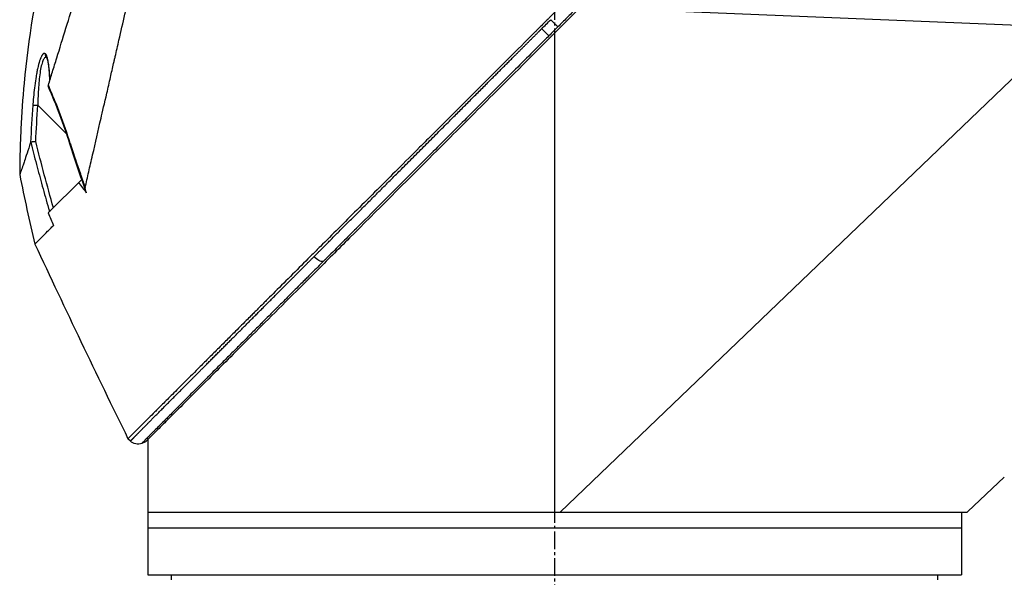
# Model space of a CAD drawing. Header units: millimetres. Extents: x 0 to 4378, y 0 to 2397.
# Tile 171 of 256: x 301 to 396, y 1814 to 1868. Entities that reach past the tile are written whole.
import ezdxf

# ---------------------------------------------------------------- set-up
doc = ezdxf.new("R2010")
doc.units = ezdxf.units.MM
doc.header["$LTSCALE"] = 0.2
doc.linetypes.add('CENTER2', pattern=[1.125, 0.75, -0.125, 0.125, -0.125])
doc.layers.add('02_Center Line', color=1, linetype='CENTER2')

# ---------------------------------------------------------------- blocks, each defined once
blk = doc.blocks.new('Blk$A16R2-5W24D')
for p, q in [((-159.701, 1367.2), (-113.145, 1369.1)), ((-159.701, 1367.2), (-111.221, 1320.7)), ((-110.7, 1366.945), (-110.7, 1366.945)), ((-110.7, 1366.655), (-110.7, 1320.7)), ((-62.019, 1364.263), (-62.019, 1364.263)), ((-62.017, 1364.265), (-62.017, 1364.265)), ((-63.906, 1356.988), (-61.17, 1359.725)), ((-64.02, 1356.875), (-64.019, 1356.875)), ((-65.391, 1352.526), (-65.344, 1352.573)), ((-65.367, 1352.595), (-65.344, 1352.573)), ((-65.344, 1352.573), (-62.17, 1349.398)), ((-62.673, 1348.207), (-62.674, 1348.205)), ((-62.673, 1348.205), (-62.673, 1348.205)), ((-71.7, 1327.656), (-71.7, 1314.7)), ((-71.5, 1327.456), (-71.137, 1327.302)), ((-70.04, 1327.516), (-69.809, 1327.746)), ((-153.8, 1324.067), (-153.8, 1324.064)), ((-153.8, 1324.067), (-150.3, 1320.768)), ((-71.7, 1320.7), (-150.227, 1320.7)), ((-149.7, 1320.7), (-149.7, 1314.7)), ((-71.7, 1319.2), (-149.7, 1319.2)), ((-71.7, 1314.7), (-149.7, 1314.7)), ((-147.413, 1314.2), (-147.421, 1314.7)), ((-73.987, 1314.2), (-73.979, 1314.7))]:
    blk.add_line(p, q)
blk.add_arc((-70.747, 1328.223), 1, 247.04782, 315.00031)
for centre, major_axis, ratio, start_param, end_param in [((-62.393, 1364.595), (0.365, -0.341), 0.967774, 0.031812, 0.893155), ((-62.401, 1362.183), (-0.252, 0.643), 0.050518, 3.428931, 3.7475), ((-61.179, 1359.716), (0.499, 0.036), 0.01713, 0.149453, 1.550999), ((-270.809, 1365.379), (194.421, 114.353), 0.811755, 5.576631, 5.609274), ((-60.665, 1355.463), (0.178, 0.724), 0.124281, 6.09744, 6.308321), ((-64.688, 1356.206), (0.477, -0.151), 0.023227, 5.74499, 6.283186), ((144.683, 1233.144), (-235.102, -235.108), 0.712887, 4.90627, 4.909975), ((-87.933, 1345.508), (-0.708, -0.706), 0.435647, 0.291628, 1.571358), ((-150.306, 1320.762), (0.685, -0.645), 0.008693, 1.464682, 1.570872), ((-150.306, 1320.762), (-0.685, 0.645), 0.008695, 4.606273, 4.712465)]:
    blk.add_ellipse(centre, major_axis=major_axis, ratio=ratio, start_param=start_param, end_param=end_param)
for points, knots in [([(-152.255, 1410.19), (-152.255, 1410.19), (-152.168, 1410.102), (-151.823, 1409.757), (-151.566, 1409.501), (-151.007, 1408.942), (-150.749, 1408.683), (-150.073, 1408.008), (-149.632, 1407.567), (-148.859, 1406.793), (-148.562, 1406.497), (-146.042, 1403.977), (-143.013, 1400.948), (-138.409, 1396.344), (-137.449, 1395.384), (-135.963, 1393.898), (-135.449, 1393.384), (-133.813, 1391.748), (-132.672, 1390.607), (-130.919, 1388.854), (-130.319, 1388.254), (-128.4, 1386.335), (-127.067, 1385.002), (-125.371, 1383.307), (-125.025, 1382.96), (-124.319, 1382.254), (-123.961, 1381.896), (-123.24, 1381.175), (-122.878, 1380.813), (-121.659, 1379.594), (-120.799, 1378.734), (-119.043, 1376.979), (-118.147, 1376.082), (-116.937, 1374.873), (-116.626, 1374.561), (-115.729, 1373.664), (-115.143, 1373.079), (-114.064, 1372), (-113.573, 1371.509), (-112.988, 1370.924), (-112.895, 1370.83), (-112.724, 1370.66), (-112.649, 1370.585), (-112.483, 1370.418), (-112.394, 1370.33), (-112.252, 1370.188), (-112.201, 1370.137), (-112.096, 1370.032), (-112.046, 1369.982), (-111.864, 1369.8), (-111.742, 1369.678), (-111.442, 1369.378), (-111.319, 1369.255), (-111.087, 1369.023), (-110.943, 1368.878), (-110.612, 1368.548), (-110.476, 1368.411), (-110.274, 1368.21), (-110.224, 1368.16), (-110.135, 1368.071), (-110.027, 1367.963), (-109.746, 1367.682), (-109.592, 1367.527), (-109.306, 1367.242), (-109.186, 1367.123), (-108.984, 1366.92), (-108.907, 1366.843), (-108.705, 1366.641), (-108.583, 1366.519), (-106.77, 1364.706), (-105.092, 1363.027), (-102.635, 1360.571), (-101.854, 1359.79), (-100.327, 1358.263), (-99.581, 1357.517), (-98.479, 1356.415), (-98.12, 1356.057), (-97.062, 1354.998), (-96.364, 1354.3), (-94.346, 1352.283), (-93.037, 1350.973), (-90.563, 1348.5), (-89.391, 1347.327), (-88.113, 1346.049), (-87.978, 1345.915), (-87.71, 1345.647), (-87.577, 1345.514), (-87.313, 1345.249), (-87.188, 1345.125), (-85.952, 1343.889), (-84.779, 1342.715), (-83.493, 1341.43), (-83.274, 1341.211), (-82.957, 1340.893), (-82.857, 1340.794), (-82.593, 1340.53), (-82.428, 1340.364), (-82.144, 1340.081), (-82.026, 1339.963), (-81.803, 1339.74), (-81.698, 1339.635), (-81.441, 1339.377), (-81.287, 1339.224), (-80.936, 1338.873), (-80.739, 1338.675), (-80.353, 1338.289), (-80.164, 1338.101), (-79.814, 1337.751), (-79.653, 1337.59), (-79.347, 1337.284), (-79.202, 1337.139), (-78.87, 1336.807), (-78.685, 1336.621), (-78.187, 1336.124), (-77.877, 1335.813), (-77.289, 1335.226), (-77.013, 1334.949), (-76.223, 1334.16), (-75.726, 1333.663), (-74.837, 1332.774), (-74.44, 1332.377), (-73.733, 1331.67), (-73.419, 1331.355), (-72.86, 1330.797), (-72.612, 1330.549), (-72.173, 1330.11), (-71.979, 1329.916), (-71.636, 1329.573), (-71.485, 1329.422), (-70.842, 1328.779), (-70.458, 1328.395), (-70.166, 1328.103), (-70.136, 1328.073), (-70.008, 1327.945), (-69.933, 1327.87), (-69.858, 1327.795), (-69.84, 1327.777), (-69.815, 1327.751), (-69.809, 1327.746), (-69.809, 1327.746)], [-65.722169, -65.722169, -65.722169, -65.722169, -62.031487, -62.031487, -58.338756, -58.338756, -55.879853, -55.879853, -52.598147, -52.598147, -50.727335, -50.727335, -37.463141, -37.463141, -34.099083, -34.099083, -32.353511, -32.353511, -28.594411, -28.594411, -26.668972, -26.668972, -22.482567, -22.482567, -21.407846, -21.407846, -20.305538, -20.305538, -19.195523, -19.195523, -16.579733, -16.579733, -13.871633, -13.871633, -12.933021, -12.933021, -11.170861, -11.170861, -9.691103, -9.691103, -9.409822, -9.409822, -9.177731, -9.177731, -8.904003, -8.904003, -8.749378, -8.749378, -8.584793, -8.584793, -8.151236, -8.151236, -7.849406, -7.849406, -7.58232, -7.58232, -7.395073, -7.395073, -7.305232, -7.305232, -7.25344, -7.25344, -7.185996, -7.185996, -7.134968, -7.134968, -7.10336, -7.10336, -7.05618, -7.05618, -6.401955, -6.401955, -6.095755, -6.095755, -5.801185, -5.801185, -5.658718, -5.658718, -5.379628, -5.379628, -4.847074, -4.847074, -4.358082, -4.358082, -4.300239, -4.300239, -4.242832, -4.242832, -4.18603, -4.18603, -3.687784, -3.687784, -3.583851, -3.583851, -3.53625, -3.53625, -3.454867, -3.454867, -3.396463, -3.396463, -3.344487, -3.344487, -3.26809, -3.26809, -3.168336, -3.168336, -3.071553, -3.071553, -2.987712, -2.987712, -2.910471, -2.910471, -2.810406, -2.810406, -2.636803, -2.636803, -2.47522, -2.47522, -2.166968, -2.166968, -1.897063, -1.897063, -1.660768, -1.660768, -1.453936, -1.453936, -1.273271, -1.273271, -1.115084, -1.115084, -0.558531, -0.558531, -0.48901, -0.48901, -0.246248, -0.246248, -0.124709, -0.124709, 0, 0, 0, 0]), ([(-65.704, 1351.829), (-65.815, 1352.321), (-65.923, 1352.802), (-66.156, 1353.833), (-66.29, 1354.405), (-66.694, 1356.137), (-66.947, 1357.289), (-67.362, 1359.094), (-67.573, 1359.956), (-67.9, 1361.395), (-68.02, 1361.943), (-68.227, 1362.848), (-68.333, 1363.301), (-68.46, 1363.859), (-68.487, 1363.975), (-68.535, 1364.189), (-68.559, 1364.293), (-68.702, 1364.919), (-68.823, 1365.449), (-69.324, 1367.634), (-69.705, 1369.293), (-70.151, 1371.24), (-70.209, 1371.495), (-70.384, 1372.258), (-70.502, 1372.774), (-70.744, 1373.826), (-70.866, 1374.361), (-71.109, 1375.423), (-71.23, 1375.949), (-71.596, 1377.545), (-71.84, 1378.612), (-72.309, 1380.671), (-72.534, 1381.67), (-72.865, 1383.104), (-72.98, 1383.602), (-74.039, 1388.185), (-74.92, 1392.05), (-75.806, 1395.919), (-75.901, 1396.336), (-76.042, 1396.949), (-76.088, 1397.151), (-76.503, 1398.963), (-76.843, 1400.446), (-77.262, 1402.274), (-77.371, 1402.75), (-77.657, 1404), (-77.824, 1404.727), (-78.198, 1406.361), (-78.385, 1407.176), (-78.545, 1407.884), (-78.562, 1407.96), (-78.692, 1408.541), (-78.783, 1408.918), (-78.83, 1409.118)], [0.000189, 0.000189, 0.000189, 0.000189, 0.207139, 0.207139, 0.396645, 0.396645, 0.797428, 0.797428, 1.001559, 1.001559, 1.109993, 1.109993, 1.213598, 1.213598, 1.239256, 1.239256, 1.263925, 1.263925, 1.386081, 1.386081, 1.765731, 1.765731, 1.822697, 1.822697, 1.935907, 1.935907, 2.05247, 2.05247, 2.166843, 2.166843, 2.399096, 2.399096, 2.616669, 2.616669, 2.736228, 2.736228, 3.700499, 3.700499, 3.819408, 3.819408, 3.878521, 3.878521, 4.356179, 4.356179, 4.534962, 4.534962, 4.848781, 4.848781, 5.320636, 5.320636, 5.379891, 5.379891, 5.794291, 5.794291, 5.794291, 5.794291]), ([(-152.446, 1408.4), (-152.446, 1408.4), (-152.446, 1408.4), (-151.668, 1407.623), (-151.215, 1407.169), (-150.465, 1406.42), (-150.289, 1406.243), (-148.611, 1404.565), (-146.516, 1402.47), (-143.379, 1399.333), (-142.656, 1398.611), (-140.145, 1396.099), (-138.245, 1394.199), (-135.21, 1391.164), (-134.121, 1390.075), (-130.426, 1386.38), (-127.733, 1383.688), (-123.502, 1379.456), (-121.999, 1377.953), (-118.861, 1374.815), (-117.224, 1373.179), (-115.181, 1371.135), (-114.782, 1370.737), (-114.185, 1370.14), (-113.987, 1369.942), (-113.69, 1369.644), (-113.586, 1369.541), (-113.299, 1369.254), (-113.125, 1369.08), (-112.858, 1368.813), (-112.766, 1368.721), (-112.503, 1368.458), (-112.333, 1368.287), (-110.118, 1366.073), (-108.338, 1364.293), (-104.404, 1360.36), (-102.826, 1358.782), (-100.539, 1356.495), (-99.819, 1355.775), (-96.353, 1352.309), (-93.649, 1349.604), (-90.494, 1346.45), (-89.943, 1345.899), (-88.346, 1344.302), (-87.313, 1343.269), (-85.371, 1341.326), (-84.457, 1340.412), (-82.746, 1338.702), (-81.945, 1337.901), (-80.483, 1336.439), (-79.814, 1335.77), (-78.609, 1334.565), (-78.067, 1334.023), (-76.642, 1332.598), (-75.808, 1331.763), (-74.511, 1330.467), (-74.008, 1329.964), (-73.236, 1329.192), (-72.941, 1328.896), (-72.298, 1328.253), (-72.001, 1327.957), (-71.702, 1327.658), (-71.626, 1327.582), (-71.551, 1327.506), (-71.532, 1327.487), (-71.506, 1327.462), (-71.5, 1327.456), (-71.5, 1327.456)], [-18.405376, -18.405376, -18.405376, -18.405376, -17.174018, -17.174018, -16.364664, -16.364664, -16.133716, -16.133716, -14.283941, -14.283941, -13.757986, -13.757986, -12.511155, -12.511155, -11.8371, -11.8371, -10.260637, -10.260637, -9.40491, -9.40491, -8.48439, -8.48439, -8.259902, -8.259902, -8.1488, -8.1488, -8.092873, -8.092873, -8.006359, -8.006359, -7.960882, -7.960882, -7.87659, -7.87659, -6.866375, -6.866375, -6.187342, -6.187342, -5.873647, -5.873647, -4.670335, -4.670335, -4.41319, -4.41319, -3.917697, -3.917697, -3.458578, -3.458578, -3.03293, -3.03293, -2.653825, -2.653825, -2.321682, -2.321682, -1.740389, -1.740389, -1.304988, -1.304988, -0.979062, -0.979062, -0.489003, -0.489003, -0.244295, -0.244295, -0.122108, -0.122108, 0, 0, 0, 0]), ([(-62.176, 1361.662), (-62.303, 1362.074), (-62.434, 1362.499), (-62.703, 1363.369), (-62.842, 1363.816), (-63.266, 1365.187), (-63.561, 1366.141), (-64.476, 1369.104), (-65.127, 1371.214), (-65.843, 1373.533), (-65.886, 1373.672), (-66.022, 1374.114), (-66.114, 1374.412), (-66.309, 1375.042), (-66.41, 1375.371), (-66.75, 1376.471), (-66.999, 1377.276), (-67.387, 1378.521), (-67.525, 1378.962), (-67.798, 1379.826), (-67.933, 1380.251), (-68.139, 1380.895), (-68.208, 1381.113), (-68.551, 1382.181), (-68.824, 1383.03), (-69.224, 1384.273), (-69.352, 1384.671), (-69.754, 1385.924), (-70.024, 1386.771), (-70.555, 1388.432), (-70.814, 1389.246), (-71.323, 1390.845), (-71.572, 1391.627), (-72.057, 1393.155), (-72.293, 1393.9), (-72.633, 1394.975), (-72.743, 1395.322), (-72.904, 1395.835), (-72.958, 1396.003), (-73.113, 1396.496), (-73.217, 1396.826), (-73.369, 1397.311), (-73.42, 1397.472), (-73.663, 1398.243), (-73.842, 1398.816), (-74.167, 1399.856), (-74.311, 1400.319), (-74.687, 1401.531), (-74.904, 1402.233), (-75.239, 1403.332), (-75.368, 1403.76), (-75.569, 1404.432), (-75.647, 1404.695), (-75.82, 1405.286), (-75.904, 1405.582), (-76.002, 1405.936), (-76.03, 1406.039), (-76.076, 1406.213), (-76.095, 1406.284), (-76.109, 1406.34)], [0.000017, 0.000017, 0.000017, 0.000017, 0.176039, 0.176039, 0.352436, 0.352436, 0.705321, 0.705321, 1.409825, 1.409825, 1.455442, 1.455442, 1.551535, 1.551535, 1.656164, 1.656164, 1.900706, 1.900706, 2.034322, 2.034322, 2.163764, 2.163764, 2.23071, 2.23071, 2.493873, 2.493873, 2.618927, 2.618927, 2.888841, 2.888841, 3.15547, 3.15547, 3.421439, 3.421439, 3.688226, 3.688226, 3.819032, 3.819032, 3.88401, 3.88401, 4.01084, 4.01084, 4.07486, 4.07486, 4.323328, 4.323328, 4.540387, 4.540387, 4.920961, 4.920961, 5.206452, 5.206452, 5.420954, 5.420954, 5.743111, 5.743111, 5.904, 5.904, 6.064928, 6.064928, 6.064928, 6.064928]), ([(-65.93, 1386.802), (-62.644, 1378.893), (-60.636, 1370.367), (-59.711, 1360.384), (-59.61, 1358.926), (-59.496, 1356.529), (-59.465, 1355.592), (-59.437, 1354.128), (-59.43, 1353.577), (-59.428, 1353.075)], [0, 0, 0, 0, 2.569332, 2.569332, 3.007712, 3.007712, 3.288956, 3.288956, 3.446993, 3.446993, 3.446993, 3.446993]), ([(-112.748, 1368.994), (-112.459, 1368.704), (-112.17, 1368.415), (-111.591, 1367.836), (-111.301, 1367.546), (-111.012, 1367.257)], [0, 0, 0, 0, 0.500049, 0.500049, 1, 1, 1, 1]), ([(-110.328, 1367.941), (-110.356, 1367.913), (-110.385, 1367.884), (-110.422, 1367.847), (-110.43, 1367.839), (-110.472, 1367.797), (-110.507, 1367.762), (-110.544, 1367.725), (-110.547, 1367.722), (-110.584, 1367.685), (-110.619, 1367.65), (-110.654, 1367.615), (-110.656, 1367.612), (-110.682, 1367.587), (-110.705, 1367.564), (-110.737, 1367.531), (-110.748, 1367.521), (-110.758, 1367.511), (-110.759, 1367.51), (-110.781, 1367.488), (-110.801, 1367.467), (-110.83, 1367.439), (-110.839, 1367.43), (-110.875, 1367.394), (-110.899, 1367.37), (-110.939, 1367.329), (-110.956, 1367.312), (-110.972, 1367.297), (-110.974, 1367.295), (-110.988, 1367.281), (-110.998, 1367.271), (-111.008, 1367.26), (-111.01, 1367.259), (-111.012, 1367.257)], [0, 0, 0, 0, 0.098328, 0.098328, 0.125, 0.125, 0.240944, 0.240944, 0.25, 0.25, 0.367102, 0.367102, 0.375, 0.375, 0.457874, 0.457874, 0.496983, 0.496983, 0.5, 0.5, 0.583606, 0.583606, 0.625, 0.625, 0.75, 0.75, 0.863843, 0.863843, 0.875, 0.875, 0.977019, 0.977019, 1, 1, 1, 1]), ([(-109.46, 1367.072), (-109.605, 1367.217), (-109.749, 1367.362), (-110.039, 1367.652), (-110.183, 1367.797), (-110.328, 1367.941)], [0.000007, 0.000007, 0.000007, 0.000007, 0.4987592, 0.4987592, 1, 1, 1, 1]), ([(-109.46, 1367.072), (-109.489, 1367.043), (-109.519, 1367.013), (-109.549, 1366.983), (-109.556, 1366.976), (-109.563, 1366.969), (-109.57, 1366.962), (-109.604, 1366.928), (-109.638, 1366.894), (-109.672, 1366.861), (-109.676, 1366.857), (-109.679, 1366.854), (-109.682, 1366.851), (-109.719, 1366.814), (-109.756, 1366.778), (-109.792, 1366.743), (-109.815, 1366.719), (-109.838, 1366.697), (-109.861, 1366.675), (-109.872, 1366.664), (-109.883, 1366.653), (-109.894, 1366.642), (-109.915, 1366.621), (-109.936, 1366.602), (-109.955, 1366.583), (-109.964, 1366.573), (-109.974, 1366.564), (-109.983, 1366.555), (-110.01, 1366.529), (-110.035, 1366.505), (-110.056, 1366.484), (-110.076, 1366.465), (-110.093, 1366.449), (-110.108, 1366.435), (-110.11, 1366.433), (-110.111, 1366.432), (-110.113, 1366.431), (-110.125, 1366.419), (-110.136, 1366.408), (-110.145, 1366.4), (-110.147, 1366.399), (-110.149, 1366.397), (-110.151, 1366.395)], [0, 0, 0, 0, 0.101983, 0.101983, 0.101983, 0.125, 0.125, 0.125, 0.239227, 0.239227, 0.239227, 0.25, 0.25, 0.25, 0.375, 0.375, 0.375, 0.4582, 0.4582, 0.4582, 0.50002, 0.50002, 0.50002, 0.583245, 0.583245, 0.583245, 0.625, 0.625, 0.625, 0.75, 0.75, 0.75, 0.864234, 0.864234, 0.864234, 0.875, 0.875, 0.875, 0.976983, 0.976983, 0.976983, 1, 1, 1, 1]), ([(-110.151, 1366.395), (-110.146, 1366.391), (-110.142, 1366.387), (-110.138, 1366.382), (-109.86, 1366.104), (-109.582, 1365.826), (-109.304, 1365.548), (-109.296, 1365.54), (-109.288, 1365.532), (-109.28, 1365.524), (-109.002, 1365.245), (-108.723, 1364.967), (-108.445, 1364.688), (-108.438, 1364.681), (-108.43, 1364.673), (-108.423, 1364.666), (-107.298, 1363.541), (-106.175, 1362.416), (-105.055, 1361.295), (-105.037, 1361.278), (-105.02, 1361.26), (-105.002, 1361.243), (-103.948, 1360.188), (-102.896, 1359.136), (-101.85, 1358.088), (-101.773, 1358.012), (-101.696, 1357.935), (-101.62, 1357.858), (-101.614, 1357.853), (-101.609, 1357.847), (-101.604, 1357.842), (-100.561, 1356.798), (-99.523, 1355.76), (-98.492, 1354.728), (-98.409, 1354.645), (-98.326, 1354.562), (-98.243, 1354.478), (-98.236, 1354.472), (-98.23, 1354.466), (-98.223, 1354.459), (-97.231, 1353.465), (-96.245, 1352.479), (-95.269, 1351.501), (-94.325, 1350.556), (-93.39, 1349.62), (-92.466, 1348.694), (-92.21, 1348.438), (-91.956, 1348.183), (-91.702, 1347.929), (-91.69, 1347.917), (-91.679, 1347.906), (-91.667, 1347.894), (-91.299, 1347.525), (-90.933, 1347.158), (-90.569, 1346.794), (-90.419, 1346.643), (-90.269, 1346.493), (-90.119, 1346.343), (-90.107, 1346.33), (-90.094, 1346.317), (-90.082, 1346.305), (-89.645, 1345.867), (-89.21, 1345.432), (-88.779, 1345), (-88.707, 1344.927), (-88.635, 1344.855), (-88.563, 1344.783), (-88.549, 1344.77), (-88.536, 1344.756), (-88.523, 1344.743)], [0, 0, 0, 0, 0.0005805, 0.0005805, 0.0005805, 0.037905, 0.037905, 0.037905, 0.0389843, 0.0389843, 0.0389843, 0.0764071, 0.0764071, 0.0764071, 0.0773875, 0.0773875, 0.0773875, 0.2285725, 0.2285725, 0.2285725, 0.2309338, 0.2309338, 0.2309338, 0.3732694, 0.3732694, 0.3732694, 0.3837095, 0.3837095, 0.3837095, 0.3844311, 0.3844311, 0.3844311, 0.526415, 0.526415, 0.526415, 0.5378858, 0.5378858, 0.5378858, 0.5387789, 0.5387789, 0.5387789, 0.6757162, 0.6757162, 0.6757162, 0.8081041, 0.8081041, 0.8081041, 0.8447096, 0.8447096, 0.8447096, 0.8463748, 0.8463748, 0.8463748, 0.8994645, 0.8994645, 0.8994645, 0.9213964, 0.9213964, 0.9213964, 0.9232337, 0.9232337, 0.9232337, 0.9872833, 0.9872833, 0.9872833, 0.9980218, 0.9980218, 0.9980218, 1, 1, 1, 1]), ([(-62.313, 1362.107), (-62.312, 1362.159), (-62.31, 1362.21), (-62.308, 1362.261), (-62.305, 1362.362), (-62.301, 1362.46), (-62.296, 1362.555), (-62.292, 1362.627), (-62.288, 1362.698), (-62.284, 1362.767), (-62.278, 1362.861), (-62.272, 1362.952), (-62.265, 1363.039), (-62.263, 1363.066), (-62.261, 1363.092), (-62.258, 1363.118), (-62.254, 1363.174), (-62.249, 1363.228), (-62.244, 1363.281), (-62.242, 1363.294), (-62.241, 1363.305), (-62.24, 1363.315), (-62.239, 1363.326), (-62.238, 1363.337), (-62.237, 1363.348), (-62.236, 1363.358), (-62.235, 1363.369), (-62.233, 1363.381), (-62.232, 1363.392), (-62.231, 1363.404), (-62.229, 1363.417), (-62.229, 1363.423), (-62.228, 1363.43), (-62.227, 1363.436), (-62.219, 1363.505), (-62.211, 1363.572), (-62.203, 1363.635), (-62.193, 1363.709), (-62.182, 1363.78), (-62.171, 1363.846), (-62.168, 1363.867), (-62.165, 1363.886), (-62.161, 1363.904), (-62.158, 1363.923), (-62.155, 1363.941), (-62.152, 1363.958), (-62.148, 1363.976), (-62.145, 1363.993), (-62.142, 1364.011), (-62.138, 1364.027), (-62.135, 1364.044), (-62.131, 1364.06), (-62.128, 1364.077), (-62.125, 1364.093), (-62.121, 1364.11), (-62.117, 1364.126), (-62.114, 1364.143), (-62.109, 1364.16), (-62.108, 1364.165), (-62.107, 1364.171), (-62.105, 1364.177), (-62.092, 1364.234), (-62.077, 1364.286), (-62.063, 1364.334), (-62.047, 1364.385), (-62.031, 1364.431), (-62.014, 1364.472), (-61.996, 1364.516), (-61.978, 1364.553), (-61.959, 1364.585), (-61.942, 1364.614), (-61.924, 1364.637), (-61.907, 1364.656)], [0.041256, 0.041256, 0.041256, 0.041256, 0.0873704, 0.0873704, 0.0873704, 0.179587, 0.179587, 0.179587, 0.25, 0.25, 0.25, 0.3457801, 0.3457801, 0.3457801, 0.375, 0.375, 0.375, 0.4375, 0.4375, 0.4375, 0.4522757, 0.4522757, 0.4522757, 0.4674553, 0.4674553, 0.4674553, 0.4817601, 0.4817601, 0.4817601, 0.494357, 0.494357, 0.494357, 0.5, 0.5, 0.5, 0.5575644, 0.5575644, 0.5575644, 0.625, 0.625, 0.625, 0.6455566, 0.6455566, 0.6455566, 0.6664096, 0.6664096, 0.6664096, 0.6873072, 0.6873072, 0.6873072, 0.7071215, 0.7071215, 0.7071215, 0.7261785, 0.7261785, 0.7261785, 0.744047, 0.744047, 0.744047, 0.75, 0.75, 0.75, 0.8083601, 0.8083601, 0.8083601, 0.8715104, 0.8715104, 0.8715104, 0.939154, 0.939154, 0.939154, 1, 1, 1, 1]), ([(-61.907, 1364.656), (-61.864, 1364.701), (-61.82, 1364.719), (-61.776, 1364.712), (-61.765, 1364.71), (-61.753, 1364.707), (-61.742, 1364.702), (-61.738, 1364.701), (-61.733, 1364.698), (-61.729, 1364.696), (-61.719, 1364.691), (-61.71, 1364.685), (-61.7, 1364.678), (-61.691, 1364.672), (-61.682, 1364.664), (-61.673, 1364.656), (-61.664, 1364.648), (-61.656, 1364.639), (-61.648, 1364.63), (-61.642, 1364.624), (-61.637, 1364.618), (-61.632, 1364.612), (-61.622, 1364.601), (-61.613, 1364.589), (-61.605, 1364.577), (-61.596, 1364.565), (-61.586, 1364.551), (-61.577, 1364.536), (-61.567, 1364.521), (-61.558, 1364.505), (-61.548, 1364.488), (-61.543, 1364.48), (-61.538, 1364.471), (-61.533, 1364.462), (-61.514, 1364.426), (-61.494, 1364.386), (-61.475, 1364.345), (-61.466, 1364.323), (-61.456, 1364.301), (-61.447, 1364.278), (-61.443, 1364.269), (-61.439, 1364.259), (-61.435, 1364.249), (-61.425, 1364.226), (-61.416, 1364.203), (-61.408, 1364.18), (-61.402, 1364.165), (-61.396, 1364.149), (-61.39, 1364.134), (-61.372, 1364.084), (-61.355, 1364.032), (-61.337, 1363.978), (-61.273, 1363.777), (-61.212, 1363.546), (-61.157, 1363.3), (-61.13, 1363.182), (-61.105, 1363.061), (-61.082, 1362.941), (-61.08, 1362.932), (-61.079, 1362.924), (-61.077, 1362.915), (-61.051, 1362.78), (-61.026, 1362.639), (-61.001, 1362.494), (-60.955, 1362.215), (-60.911, 1361.915), (-60.871, 1361.609), (-60.797, 1361.04), (-60.737, 1360.442), (-60.691, 1359.827), (-60.689, 1359.802), (-60.688, 1359.777), (-60.686, 1359.752)], [0, 0, 0, 0, 0.0500498, 0.0500498, 0.0500498, 0.0631836, 0.0631836, 0.0631836, 0.0684874, 0.0684874, 0.0684874, 0.0799856, 0.0799856, 0.0799856, 0.0914244, 0.0914244, 0.0914244, 0.1029824, 0.1029824, 0.1029824, 0.1106133, 0.1106133, 0.1106133, 0.125, 0.125, 0.125, 0.1409886, 0.1409886, 0.1409886, 0.1569588, 0.1569588, 0.1569588, 0.1651115, 0.1651115, 0.1651115, 0.1975247, 0.1975247, 0.1975247, 0.2142359, 0.2142359, 0.2142359, 0.2214322, 0.2214322, 0.2214322, 0.2383758, 0.2383758, 0.2383758, 0.25, 0.25, 0.25, 0.2875622, 0.2875622, 0.2875622, 0.4276917, 0.4276917, 0.4276917, 0.4952548, 0.4952548, 0.4952548, 0.5, 0.5, 0.5, 0.5757004, 0.5757004, 0.5757004, 0.7204106, 0.7204106, 0.7204106, 0.9891136, 0.9891136, 0.9891136, 1, 1, 1, 1]), ([(-62.015, 1364.269), (-62.015, 1364.269), (-62.02, 1364.261), (-62.039, 1364.22), (-62.057, 1364.174), (-62.1, 1364.029), (-62.126, 1363.915), (-62.187, 1363.577), (-62.218, 1363.327), (-62.269, 1362.749), (-62.287, 1362.413), (-62.298, 1362.058)], [0.0239116, 0.0239116, 0.0239116, 0.0239116, 0.0520868, 0.0520868, 0.0991049, 0.0991049, 0.1707357, 0.1707357, 0.2833087, 0.2833087, 0.4069787, 0.4069787, 0.4069787, 0.4069787]), ([(-62.019, 1364.262), (-61.967, 1364.312), (-61.915, 1364.324), (-61.833, 1364.286), (-61.804, 1364.261), (-61.747, 1364.191), (-61.719, 1364.146), (-61.664, 1364.036), (-61.638, 1363.972), (-61.585, 1363.823), (-61.56, 1363.74), (-61.487, 1363.469), (-61.445, 1363.259), (-61.368, 1362.792), (-61.335, 1362.542), (-61.278, 1362.015), (-61.254, 1361.737), (-61.196, 1360.893), (-61.174, 1360.315), (-61.17, 1359.725)], [0.0086893, 0.0086893, 0.0086893, 0.0086893, 0.125, 0.125, 0.1875, 0.1875, 0.25, 0.25, 0.3125, 0.3125, 0.375, 0.375, 0.5, 0.5, 0.625, 0.625, 0.75, 0.75, 1, 1, 1, 1]), ([(-64.281, 1356.071), (-63.983, 1357.015), (-63.663, 1357.926), (-63.217, 1359.108), (-63.128, 1359.34), (-62.949, 1359.797), (-62.871, 1359.993), (-62.57, 1360.739), (-62.371, 1361.212), (-62.176, 1361.662)], [0, 0, 0, 0, 0.5, 0.5, 0.625, 0.625, 0.75, 0.75, 0.9999814, 0.9999814, 0.9999814, 0.9999814]), ([(-62.15, 1361.57), (-62.149, 1361.562), (-62.149, 1361.555), (-62.149, 1361.547), (-62.15, 1361.539), (-62.152, 1361.531), (-62.155, 1361.524), (-62.155, 1361.523), (-62.156, 1361.523), (-62.156, 1361.522)], [0.000002, 0.000002, 0.000002, 0.000002, 0.0948262, 0.0948262, 0.0948262, 0.1878085, 0.1878085, 0.1878085, 0.1933277, 0.1933277, 0.1933277, 0.1933277]), ([(-60.49, 1356.187), (-60.665, 1355.491), (-60.847, 1354.783), (-61.036, 1354.062), (-61.216, 1353.379), (-61.403, 1352.684), (-61.597, 1351.979), (-61.789, 1351.278), (-61.989, 1350.566), (-62.196, 1349.843), (-62.227, 1349.735), (-62.258, 1349.626), (-62.29, 1349.518)], [0.0003302, 0.0003302, 0.0003302, 0.0003302, 0.278419, 0.278419, 0.278419, 0.5421667, 0.5421667, 0.5421667, 0.8042571, 0.8042571, 0.8042571, 0.8434101, 0.8434101, 0.8434101, 0.8434101]), ([(-60.963, 1356.244), (-60.962, 1356.244), (-60.961, 1356.244), (-60.909, 1356.237), (-60.858, 1356.23), (-60.759, 1356.22), (-60.71, 1356.215), (-60.656, 1356.211), (-60.645, 1356.21), (-60.6, 1356.206), (-60.57, 1356.202), (-60.522, 1356.193), (-60.503, 1356.189), (-60.49, 1356.187)], [-0.00030662, -0.00030662, -0.00030662, -0.00030662, 0, 0, 0.01534884, 0.01534884, 0.03148559, 0.03148559, 0.03556099, 0.03556099, 0.04965635, 0.04965635, 0.06322587, 0.06322587, 0.06322587, 0.06322587]), ([(-60.474, 1356.17), (-60.209, 1355.353), (-60.023, 1354.793), (-59.839, 1354.245), (-59.79, 1354.102), (-59.734, 1353.938), (-59.723, 1353.905), (-59.63, 1353.634), (-59.565, 1353.45), (-59.494, 1353.254), (-59.475, 1353.201), (-59.453, 1353.142), (-59.447, 1353.126), (-59.44, 1353.106), (-59.438, 1353.101), (-59.434, 1353.091), (-59.433, 1353.087), (-59.429, 1353.078), (-59.428, 1353.075), (-59.428, 1353.075)], [0.000009, 0.000009, 0.000009, 0.000009, 0.529245, 0.529245, 0.740514, 0.740514, 0.796473, 0.796473, 1.200971, 1.200971, 1.404037, 1.404037, 1.50459, 1.50459, 1.554539, 1.554539, 1.602436, 1.602436, 1.692222, 1.692222, 1.692222, 1.692222]), ([(-65.814, 1351.332), (-65.787, 1351.415), (-65.759, 1351.504), (-65.726, 1351.634), (-65.714, 1351.688), (-65.705, 1351.752), (-65.703, 1351.771), (-65.702, 1351.802), (-65.703, 1351.816), (-65.704, 1351.829)], [-0.05427616, -0.05427616, -0.05427616, -0.05427616, -0.02702598, -0.02702598, -0.01103163, -0.01103163, -0.00478963, -0.00478963, 0, 0, 0, 0]), ([(-60.888, 1346.419), (-60.888, 1346.418), (-60.935, 1346.466), (-61.056, 1346.587), (-61.094, 1346.625), (-61.197, 1346.728), (-61.268, 1346.799), (-61.431, 1346.962), (-61.521, 1347.053), (-61.764, 1347.295), (-61.926, 1347.458), (-62.196, 1347.727), (-62.287, 1347.818), (-62.475, 1348.006), (-62.572, 1348.103), (-62.674, 1348.205)], [0.000127, 0.000127, 0.000127, 0.000127, 0.367289, 0.367289, 0.499008, 0.499008, 0.684485, 0.684485, 0.867299, 0.867299, 1.125074, 1.125074, 1.248381, 1.248381, 1.368755, 1.368755, 1.368755, 1.368755]), ([(-88.523, 1344.743), (-88.169, 1344.389), (-87.818, 1344.037), (-87.469, 1343.687), (-87.324, 1343.542), (-87.179, 1343.397), (-87.035, 1343.253), (-86.927, 1343.144), (-86.819, 1343.036), (-86.711, 1342.928), (-86.568, 1342.785), (-86.426, 1342.642), (-86.284, 1342.5), (-86.082, 1342.298), (-85.881, 1342.097), (-85.682, 1341.897), (-85.634, 1341.85), (-85.587, 1341.802), (-85.54, 1341.755), (-85.294, 1341.509), (-85.049, 1341.263), (-84.806, 1341.02), (-84.761, 1340.975), (-84.716, 1340.93), (-84.672, 1340.886), (-84.505, 1340.719), (-84.34, 1340.553), (-84.175, 1340.388), (-84.144, 1340.357), (-84.113, 1340.326), (-84.082, 1340.295), (-83.829, 1340.041), (-83.577, 1339.789), (-83.328, 1339.539), (-83.107, 1339.317), (-82.887, 1339.097), (-82.669, 1338.878), (-82.568, 1338.777), (-82.467, 1338.676), (-82.366, 1338.575), (-82.05, 1338.258), (-81.736, 1337.944), (-81.427, 1337.634), (-81.385, 1337.592), (-81.343, 1337.549), (-81.301, 1337.507), (-81.077, 1337.283), (-80.855, 1337.061), (-80.636, 1336.841), (-80.568, 1336.773), (-80.5, 1336.705), (-80.432, 1336.637), (-80.283, 1336.487), (-80.135, 1336.338), (-79.987, 1336.191), (-79.706, 1335.909), (-79.429, 1335.631), (-79.157, 1335.358), (-79.013, 1335.214), (-78.871, 1335.072), (-78.731, 1334.93), (-78.323, 1334.522), (-77.926, 1334.124), (-77.541, 1333.738), (-77.531, 1333.727), (-77.52, 1333.716), (-77.509, 1333.705), (-77.136, 1333.331), (-76.775, 1332.969), (-76.426, 1332.619), (-76.283, 1332.475), (-76.141, 1332.333), (-76.002, 1332.194), (-75.794, 1331.985), (-75.591, 1331.78), (-75.393, 1331.582), (-75.344, 1331.533), (-75.295, 1331.484), (-75.247, 1331.436), (-74.802, 1330.988), (-74.385, 1330.57), (-74, 1330.184), (-73.865, 1330.048), (-73.734, 1329.917), (-73.608, 1329.789), (-73.489, 1329.67), (-73.374, 1329.554), (-73.262, 1329.442), (-73.127, 1329.307), (-72.998, 1329.177), (-72.875, 1329.053), (-72.844, 1329.022), (-72.814, 1328.991), (-72.784, 1328.961), (-72.633, 1328.81), (-72.492, 1328.668), (-72.361, 1328.536), (-72.327, 1328.502), (-72.293, 1328.468), (-72.26, 1328.435), (-72.167, 1328.341), (-72.08, 1328.253), (-71.998, 1328.171), (-71.917, 1328.09), (-71.842, 1328.014), (-71.772, 1327.944), (-71.65, 1327.821), (-71.545, 1327.714), (-71.457, 1327.626), (-71.444, 1327.613), (-71.431, 1327.6), (-71.419, 1327.588), (-71.367, 1327.535), (-71.321, 1327.489), (-71.284, 1327.451), (-71.253, 1327.42), (-71.227, 1327.394), (-71.206, 1327.373), (-71.201, 1327.367), (-71.196, 1327.362), (-71.191, 1327.357), (-71.177, 1327.343), (-71.165, 1327.331), (-71.157, 1327.322), (-71.156, 1327.321), (-71.155, 1327.32), (-71.154, 1327.319), (-71.15, 1327.316), (-71.147, 1327.313), (-71.145, 1327.311), (-71.143, 1327.309), (-71.142, 1327.307), (-71.141, 1327.306), (-71.138, 1327.303), (-71.137, 1327.302), (-71.137, 1327.302)], [0, 0, 0, 0, 0.038515, 0.038515, 0.038515, 0.054522, 0.054522, 0.054522, 0.066566, 0.066566, 0.066566, 0.082498, 0.082498, 0.082498, 0.105122, 0.105122, 0.105122, 0.110475, 0.110475, 0.110475, 0.138435, 0.138435, 0.138435, 0.143579, 0.143579, 0.143579, 0.16279, 0.16279, 0.16279, 0.166385, 0.166385, 0.166385, 0.195995, 0.195995, 0.195995, 0.222277, 0.222277, 0.222277, 0.234457, 0.234457, 0.234457, 0.27289, 0.27289, 0.27289, 0.278149, 0.278149, 0.278149, 0.306068, 0.306068, 0.306068, 0.314748, 0.314748, 0.314748, 0.333918, 0.333918, 0.333918, 0.370525, 0.370525, 0.370525, 0.389777, 0.389777, 0.389777, 0.445534, 0.445534, 0.445534, 0.447102, 0.447102, 0.447102, 0.501254, 0.501254, 0.501254, 0.523544, 0.523544, 0.523544, 0.556938, 0.556938, 0.556938, 0.565188, 0.565188, 0.565188, 0.641396, 0.641396, 0.641396, 0.66816, 0.66816, 0.66816, 0.693272, 0.693272, 0.693272, 0.723704, 0.723704, 0.723704, 0.731274, 0.731274, 0.731274, 0.769237, 0.769237, 0.769237, 0.779207, 0.779207, 0.779207, 0.807172, 0.807172, 0.807172, 0.834666, 0.834666, 0.834666, 0.882963, 0.882963, 0.882963, 0.890097, 0.890097, 0.890097, 0.920831, 0.920831, 0.920831, 0.945497, 0.945497, 0.945497, 0.951804, 0.951804, 0.951804, 0.970728, 0.970728, 0.970728, 0.973188, 0.973188, 0.973188, 0.981042, 0.981042, 0.981042, 0.987028, 0.987028, 0.987028, 1, 1, 1, 1]), ([(-71.7, 1327.656), (-71.689, 1327.645), (-71.678, 1327.634), (-71.613, 1327.568), (-71.57, 1327.526), (-71.528, 1327.484), (-71.518, 1327.473), (-71.507, 1327.463), (-71.504, 1327.46), (-71.502, 1327.457), (-71.501, 1327.457), (-71.501, 1327.456), (-71.5, 1327.456), (-71.5, 1327.456), (-71.5, 1327.456), (-71.5, 1327.456)], [19.8369112, 19.8369112, 19.8369112, 19.8369112, 19.8767288, 19.8767288, 20.096755, 20.096755, 20.2068472, 20.2068472, 20.2618701, 20.2618701, 20.2893706, 20.2893706, 20.3031152, 20.3031152, 20.3165056, 20.3165056, 20.3165056, 20.3165056])]:
    blk.add_open_spline(points, degree=3, knots=knots)
for points in [[(-111.012, 1367.257), (-110.725, 1366.97), (-110.438, 1366.683), (-110.151, 1366.395)], [(-62.156, 1361.522), (-62.914, 1359.77), (-63.622, 1357.922), (-64.212, 1356.055)], [(-60.963, 1356.244), (-61.018, 1357.405), (-61.086, 1358.565), (-61.17, 1359.725)], [(-60.686, 1359.752), (-60.598, 1358.542), (-60.529, 1357.361), (-60.474, 1356.17)], [(-64.216, 1356.055), (-64.706, 1354.504), (-65.231, 1352.964), (-65.776, 1351.431)], [(-59.428, 1353.075), (-59.874, 1350.848), (-60.36, 1348.628), (-60.888, 1346.419)], [(-65.777, 1351.431), (-65.788, 1351.399), (-65.8, 1351.366), (-65.814, 1351.332)], [(-62.17, 1349.398), (-62.34, 1349.001), (-62.507, 1348.603), (-62.674, 1348.205)], [(-60.888, 1346.419), (-63.802, 1340.166), (-66.776, 1333.942), (-69.809, 1327.746)]]:
    blk.add_open_spline(points, degree=3)
for points, weights, knots in [([(-87.625, 1345.2), (-88.146, 1345.722), (-89.197, 1346.776), (-92.406, 1349.992), (-96.293, 1353.886), (-100.846, 1358.446), (-104.291, 1361.897), (-106.884, 1364.494), (-108.601, 1366.212), (-109.175, 1366.787), (-109.46, 1367.072)], [0.999998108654, 0.999998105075, 0.999998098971, 0.999998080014, 0.999998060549, 0.999998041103, 0.999998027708, 0.999998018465, 0.999998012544, 0.999998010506, 0.999998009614], [0, 0, 0, 0, 0.0767447, 0.1535458, 0.461084, 0.6161941, 0.7713836, 0.9235868, 0.9620932, 1, 1, 1, 1]), ([(-64.281, 1356.071), (-64.532, 1355.274), (-64.791, 1354.481), (-65.269, 1353.068), (-65.485, 1352.448), (-65.704, 1351.83)], [1.00000384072, 1.0000038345, 1.00000382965, 1.00000382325, 1.00000382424, 1.00000381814], [0, 0, 0, 0, 0.5599538, 0.5599538, 0.999794, 0.999794, 0.999794, 0.999794]), ([(-70.04, 1327.516), (-70.04, 1327.516), (-70.043, 1327.52), (-70.061, 1327.538), (-70.097, 1327.576), (-70.184, 1327.665), (-70.406, 1327.891), (-70.772, 1328.262), (-71.262, 1328.758), (-71.69, 1329.191), (-72.233, 1329.739), (-73.032, 1330.545), (-73.973, 1331.493), (-75.163, 1332.691), (-76.462, 1333.997), (-77.842, 1335.384), (-78.855, 1336.402), (-79.62, 1337.17), (-80.419, 1337.971), (-81.397, 1338.953), (-82.325, 1339.884), (-83.106, 1340.669), (-83.9, 1341.465), (-84.753, 1342.32), (-85.697, 1343.266), (-86.653, 1344.225), (-87.267, 1344.841), (-87.625, 1345.2)], [0.999997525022, 0.999997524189, 0.999997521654, 0.99999751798, 0.999997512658, 0.999997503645, 0.999997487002, 0.999997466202, 0.999997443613, 0.999997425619, 0.999997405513, 0.999997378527, 0.999997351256, 0.999997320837, 0.999997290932, 0.999997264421, 0.999997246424, 0.999997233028, 0.999997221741, 0.999997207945, 0.999997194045, 0.99999718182, 0.999997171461, 0.999997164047, 0.99999715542, 0.99999714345, 0.999997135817, 0.999997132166], [0, 0, 0, 0, 0.018958, 0.029272, 0.048196, 0.079169, 0.117037, 0.192828, 0.230763, 0.268726, 0.306728, 0.358604, 0.434813, 0.476456, 0.552898, 0.629475, 0.666083, 0.685252, 0.72711, 0.765543, 0.804005, 0.83721, 0.856421, 0.894878, 0.933434, 0.961485, 1, 1, 1, 1])]:
    blk.add_rational_spline(points, weights, degree=3, knots=knots)
at = {"layer": '02_Center Line', "ltscale": 11.288275}
blk.add_line((-110.7, 1422.972), (-110.7, 1191.369), dxfattribs=at)

msp = doc.modelspace()

# ---------------------------------------------------------------- block references
at = {"xscale": -1}
msp.add_blockref('Blk$A16R2-5W24D', (241.743, 499.915), dxfattribs=at)

doc.saveas('drawing.dxf')
